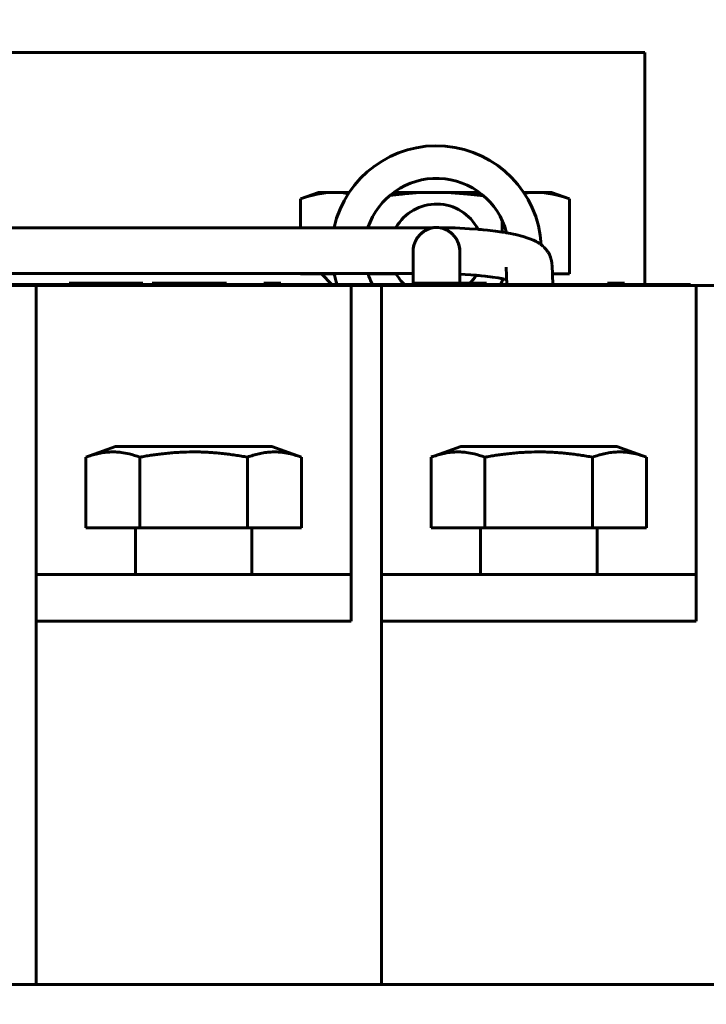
# Model space of a CAD drawing. Header units: millimetres. Extents: x 0 to 297, y 0 to 420.
# Tile 8 of 11: x 189 to 203, y 178 to 199. Entities that reach past the tile are written whole.
import ezdxf

# ---------------------------------------------------------------- set-up
doc = ezdxf.new("R2010")
doc.units = ezdxf.units.MM
doc.linetypes.add('K5LT_BASIC', pattern=[0])
doc.linetypes.add('K5LT_THIN', pattern=[0])
doc.layers.add('Системный слой', color=7, linetype='Continuous')
doc.styles.add('KDIMTEXTSTYLE', font='GOST_AU.SHX', dxfattribs={"width": 0.96, "oblique": 15, "height": 5})
doc.dimstyles.new('KDIMSTYLE (0.50)', dxfattribs={"dimtxt": 5, "dimasz": 1, "dimexe": 2, "dimexo": 0, "dimgap": 1, "dimtad": 1, "dimlfac": 2, "dimtxsty": 'KDIMTEXTSTYLE', "dimsah": 1, "dimcen": 0, "dimdle": 1, "dimadec": 0, "dimazin": 0, "dimtfac": 0.667, "dimtmove": 0, "dimatfit": 3, "dimfxl": 1, "dimtvp": 1, "dimtolj": 1, "dimtzin": 0, "dimarcsym": 0})

# ---------------------------------------------------------------- blocks, each defined once
blk = doc.blocks.new('U0')
at = {"layer": 'Системный слой', "color": 150, "linetype": 'K5LT_BASIC', "lineweight": 60, "true_color": 0x0080ff}
for p, q in [((189.105, 193.773), (195.855, 193.773)), ((196.505, 193.773), (203.13, 193.773))]:
    blk.add_line(p, q, dxfattribs=at)
blk = doc.blocks.new('U1')
at = {"layer": 'Системный слой', "color": 150, "linetype": 'K5LT_BASIC', "lineweight": 60, "true_color": 0x0080ff}
for p, q in [((195.815, 195.773), (195.49, 195.773)), ((197.655, 195.773), (196.77, 195.773))]:
    blk.add_line(p, q, dxfattribs=at)
blk = doc.blocks.new('U2')
at = {"layer": 'Системный слой', "color": 150, "linetype": 'K5LT_BASIC', "lineweight": 60, "true_color": 0x0080ff}
for p, q in [((197.655, 195.773), (198.003, 195.763)), ((198.003, 195.763), (198.351, 195.737)), ((198.351, 195.737), (198.698, 195.696))]:
    blk.add_line(p, q, dxfattribs=at)
blk = doc.blocks.new('U3')
at = {"layer": 'Системный слой', "color": 150, "linetype": 'K5LT_BASIC', "lineweight": 60, "true_color": 0x0080ff}
for p, q in [((194.768, 195.016), (194.768, 195.632)), ((194.768, 194.023), (194.768, 194.029))]:
    blk.add_line(p, q, dxfattribs=at)
blk = doc.blocks.new('U4')
at = {"layer": 'Системный слой', "color": 150, "linetype": 'K5LT_BASIC', "lineweight": 60, "true_color": 0x0080ff}
for p, q in [((196.686, 195.707), (196.94, 195.736)), ((196.94, 195.736), (196.95, 195.737)), ((196.95, 195.737), (196.97, 195.739)), ((196.97, 195.739), (197.011, 195.743)), ((197.011, 195.743), (197.091, 195.75)), ((197.091, 195.75), (197.253, 195.761)), ((197.253, 195.761), (197.575, 195.772)), ((197.575, 195.772), (197.655, 195.773))]:
    blk.add_line(p, q, dxfattribs=at)
blk = doc.blocks.new('U5')
at = {"layer": 'Системный слой', "color": 150, "linetype": 'K5LT_BASIC', "lineweight": 60, "true_color": 0x0080ff}
for p, q in [((197.655, 195.773), (198.603, 195.773)), ((199.557, 195.773), (199.82, 195.773))]:
    blk.add_line(p, q, dxfattribs=at)
blk = doc.blocks.new('U6')
at = {"layer": 'Системный слой', "color": 150, "linetype": 'K5LT_BASIC', "lineweight": 60, "true_color": 0x0080ff}
for p, q in [((199.569, 195.754), (199.653, 195.764)), ((199.653, 195.764), (199.736, 195.77)), ((199.736, 195.77), (199.82, 195.773))]:
    blk.add_line(p, q, dxfattribs=at)
blk = doc.blocks.new('U7')
at = {"layer": 'Системный слой', "color": 150, "linetype": 'K5LT_BASIC', "lineweight": 60, "true_color": 0x0080ff}
for p, q in [((195.49, 195.773), (195.592, 195.769)), ((195.592, 195.769), (195.695, 195.76)), ((195.695, 195.76), (195.797, 195.745))]:
    blk.add_line(p, q, dxfattribs=at)
blk = doc.blocks.new('U8')
at = {"layer": 'Системный слой', "color": 150, "linetype": 'K5LT_BASIC', "lineweight": 60, "true_color": 0x0080ff}
for p, q in [((197.186, 194.523), (197.186, 194.522)), ((197.186, 194.522), (197.186, 194.522)), ((197.186, 194.522), (197.186, 194.522)), ((197.186, 194.522), (197.186, 194.522)), ((197.186, 194.522), (197.186, 194.522)), ((197.186, 194.522), (197.186, 194.522)), ((197.186, 194.522), (197.186, 194.522)), ((197.186, 194.522), (197.186, 194.522)), ((197.186, 194.522), (197.186, 194.522)), ((197.186, 194.522), (197.186, 194.522)), ((197.186, 194.522), (197.186, 194.522)), ((197.186, 194.522), (197.186, 194.522)), ((197.186, 194.522), (197.186, 194.522)), ((197.186, 194.522), (197.186, 194.522)), ((197.186, 194.522), (197.186, 194.522)), ((197.186, 194.522), (197.186, 194.522)), ((197.186, 194.522), (197.186, 194.522)), ((197.186, 194.522), (197.186, 194.522)), ((197.186, 194.522), (197.186, 194.522)), ((197.186, 194.522), (197.186, 194.522)), ((197.186, 194.522), (197.186, 194.522)), ((197.186, 194.522), (197.186, 194.522)), ((197.186, 194.522), (197.186, 194.522)), ((197.186, 194.522), (197.186, 194.522)), ((197.186, 194.522), (197.186, 194.522)), ((197.186, 194.522), (197.186, 194.522)), ((197.186, 194.522), (197.186, 194.522)), ((197.186, 194.522), (197.186, 194.522)), ((197.186, 194.522), (197.186, 194.522)), ((197.186, 194.522), (197.186, 194.522)), ((197.186, 194.522), (197.186, 194.522)), ((197.186, 194.522), (197.186, 194.522)), ((197.186, 194.522), (197.186, 194.522)), ((197.186, 194.522), (197.186, 194.522)), ((197.186, 194.522), (197.186, 194.522)), ((197.186, 194.522), (197.186, 194.522)), ((197.186, 194.522), (197.186, 194.522)), ((197.186, 194.522), (197.186, 194.521)), ((197.186, 194.521), (197.186, 194.521)), ((197.186, 194.521), (197.186, 194.52)), ((197.186, 194.52), (197.186, 194.518)), ((197.186, 194.518), (197.186, 194.518)), ((197.186, 194.518), (197.186, 194.517)), ((197.186, 194.517), (197.186, 194.517)), ((197.186, 194.517), (197.186, 194.515)), ((197.186, 194.515), (197.186, 194.511)), ((197.186, 194.511), (197.186, 194.501)), ((197.186, 194.501), (197.186, 194.5)), ((197.186, 194.5), (197.186, 194.499)), ((197.186, 194.499), (197.186, 194.496)), ((197.186, 194.496), (197.186, 194.49)), ((197.186, 194.49), (197.186, 194.476)), ((197.186, 194.476), (197.186, 194.444)), ((197.186, 194.444), (197.186, 194.443)), ((197.186, 194.443), (197.186, 194.44)), ((197.186, 194.44), (197.186, 194.433)), ((197.186, 194.433), (197.186, 194.42)), ((197.186, 194.42), (197.186, 194.39)), ((197.186, 194.39), (197.186, 194.352)), ((197.186, 194.352), (197.186, 194.35)), ((197.186, 194.35), (197.186, 194.346)), ((197.186, 194.346), (197.186, 194.336)), ((197.186, 194.336), (197.186, 194.317)), ((197.186, 194.317), (197.186, 194.275)), ((197.186, 194.275), (197.186, 194.228)), ((197.186, 194.228), (197.186, 194.225)), ((197.186, 194.225), (197.186, 194.22)), ((197.186, 194.22), (197.186, 194.209)), ((197.186, 194.209), (197.186, 194.187)), ((197.186, 194.187), (197.186, 194.16)), ((197.186, 194.16), (197.186, 194.146)), ((197.186, 194.146), (197.186, 194.139)), ((197.186, 194.139), (197.186, 194.131)), ((197.186, 194.131), (197.186, 194.123)), ((197.186, 194.123), (197.186, 194.115)), ((197.186, 194.115), (197.186, 194.112)), ((197.186, 194.112), (197.186, 194.111)), ((197.186, 194.111), (197.186, 194.107)), ((197.186, 194.107), (197.186, 194.1)), ((197.186, 194.1), (197.186, 194.09)), ((197.186, 194.09), (197.186, 194.085)), ((197.186, 194.085), (197.186, 194.083)), ((197.186, 194.083), (197.186, 194.082)), ((197.186, 194.082), (197.186, 194.08)), ((197.186, 194.08), (197.186, 194.079)), ((197.186, 194.079), (197.186, 194.077)), ((197.186, 194.077), (197.186, 194.075)), ((197.186, 194.075), (197.186, 194.073)), ((197.186, 194.073), (197.186, 194.072)), ((197.186, 194.072), (197.186, 194.07)), ((197.186, 194.07), (197.186, 194.068)), ((197.186, 194.068), (197.186, 194.067)), ((197.186, 194.067), (197.186, 194.065)), ((197.186, 194.065), (197.186, 194.063)), ((197.186, 194.063), (197.186, 194.061)), ((197.186, 194.061), (197.186, 194.057)), ((197.186, 194.057), (197.186, 194.051)), ((197.186, 194.051), (197.186, 194.043)), ((197.186, 194.043), (197.186, 194.03)), ((197.186, 194.03), (197.186, 194.029)), ((197.186, 194.029), (197.186, 194.029)), ((197.186, 194.029), (197.186, 194.027)), ((197.186, 194.027), (197.186, 194.027)), ((197.186, 194.027), (197.186, 194.026)), ((197.186, 194.026), (197.186, 194.026)), ((197.186, 194.026), (197.186, 194.026)), ((197.186, 194.026), (197.186, 194.026)), ((197.186, 194.026), (197.186, 194.026)), ((197.186, 194.026), (197.186, 194.025)), ((197.186, 194.025), (197.186, 194.025)), ((197.186, 194.025), (197.186, 194.024)), ((197.186, 194.024), (197.186, 194.022)), ((197.186, 194.022), (197.186, 194.022)), ((197.186, 194.022), (197.186, 194.022)), ((197.186, 194.022), (197.186, 194.021)), ((197.186, 194.021), (197.186, 194.019)), ((197.186, 194.019), (197.186, 194.014)), ((197.186, 194.014), (197.186, 194.006)), ((197.186, 194.006), (197.186, 193.993)), ((197.186, 193.993), (197.186, 193.986)), ((197.186, 193.986), (197.186, 193.978)), ((197.186, 193.978), (197.186, 193.969)), ((197.186, 193.969), (197.186, 193.962)), ((197.186, 193.962), (197.186, 193.95)), ((197.186, 193.95), (197.186, 193.932)), ((197.186, 193.932), (197.186, 193.904)), ((197.186, 193.904), (197.186, 193.892)), ((197.186, 193.892), (197.186, 193.89)), ((197.186, 193.89), (197.186, 193.885)), ((197.186, 193.885), (197.186, 193.876)), ((197.186, 193.876), (197.186, 193.862)), ((197.186, 193.862), (197.186, 193.84)), ((197.186, 193.84), (197.186, 193.823))]:
    blk.add_line(p, q, dxfattribs=at)
blk = doc.blocks.new('U41')
at = {"layer": 'Системный слой', "color": 150, "linetype": 'K5LT_BASIC', "lineweight": 60, "true_color": 0x0080ff}
for start, end in [(14.3984, 161.4434), (198.5565, 207.8878), (332.1122, 336.9887)]:
    blk.add_arc((197.686, 194.523), 1.55, start, end, dxfattribs=at)
blk = doc.blocks.new('U42')
at = {"layer": 'Системный слой', "color": 150, "linetype": 'K5LT_BASIC', "lineweight": 60, "true_color": 0x0080ff}
for start, end in [(3.2207, 167.336), (192.664, 198.7974)]:
    blk.add_arc((197.686, 194.523), 2.25, start, end, dxfattribs=at)
blk = doc.blocks.new('U43')
at = {"layer": 'Системный слой', "color": 150, "linetype": 'K5LT_BASIC', "lineweight": 60, "true_color": 0x0080ff}
for start, end in [(27.2833, 150.4439), (209.5558, 226.4688), (315.573, 328.1319)]:
    blk.add_arc((197.686, 194.523), 1, start, end, dxfattribs=at)
blk = doc.blocks.new('U47')
at = {"layer": 'Системный слой', "color": 150, "linetype": 'K5LT_BASIC', "lineweight": 60, "true_color": 0x0080ff}
for p, q in [((181.676, 194.029), (181.677, 194.029)), ((181.677, 194.029), (181.676, 194.029)), ((181.676, 194.029), (181.676, 194.029)), ((181.676, 194.029), (181.676, 194.029)), ((181.676, 194.029), (181.677, 194.029)), ((181.677, 194.029), (181.677, 194.029)), ((181.677, 194.029), (181.677, 194.029)), ((181.677, 194.029), (181.677, 194.029)), ((181.677, 194.029), (181.677, 194.029)), ((181.677, 194.029), (181.678, 194.029)), ((181.678, 194.029), (181.679, 194.029)), ((181.679, 194.029), (181.68, 194.029)), ((181.68, 194.029), (181.68, 194.029)), ((181.68, 194.029), (181.681, 194.029)), ((181.681, 194.029), (181.681, 194.029)), ((181.681, 194.029), (181.682, 194.029)), ((181.682, 194.029), (181.686, 194.029)), ((181.686, 194.029), (181.693, 194.029)), ((181.693, 194.029), (181.694, 194.029)), ((181.694, 194.029), (181.695, 194.029)), ((181.695, 194.029), (181.697, 194.029)), ((181.697, 194.029), (181.703, 194.029)), ((181.703, 194.029), (181.715, 194.029)), ((181.715, 194.029), (181.745, 194.029)), ((181.745, 194.029), (181.747, 194.029)), ((181.747, 194.029), (181.749, 194.029)), ((181.749, 194.029), (181.754, 194.029)), ((181.754, 194.029), (181.758, 194.029)), ((181.758, 194.029), (181.764, 194.029)), ((181.764, 194.029), (181.775, 194.029)), ((181.775, 194.029), (181.783, 194.029)), ((181.783, 194.029), (181.799, 194.029)), ((181.799, 194.029), (181.814, 194.029)), ((181.814, 194.029), (181.833, 194.029)), ((181.833, 194.029), (181.835, 194.029)), ((181.835, 194.029), (181.839, 194.029)), ((181.839, 194.029), (181.847, 194.029)), ((181.847, 194.029), (181.862, 194.029)), ((181.862, 194.029), (181.896, 194.029)), ((181.896, 194.029), (181.97, 194.029)), ((181.97, 194.029), (182.149, 194.029)), ((182.149, 194.029), (182.526, 194.029)), ((182.526, 194.029), (182.551, 194.029)), ((182.551, 194.029), (183.156, 194.029)), ((183.156, 194.029), (183.814, 194.029)), ((183.814, 194.029), (184.456, 194.029)), ((184.456, 194.029), (185.741, 194.029)), ((185.741, 194.029), (188.31, 194.029)), ((188.31, 194.029), (193.442, 194.029)), ((193.442, 194.029), (196.211, 194.029)), ((196.211, 194.029), (196.215, 194.029)), ((196.215, 194.029), (196.217, 194.029)), ((196.217, 194.029), (196.219, 194.029)), ((196.219, 194.029), (196.221, 194.029)), ((196.221, 194.029), (196.225, 194.029)), ((196.225, 194.029), (196.233, 194.029)), ((196.233, 194.029), (196.25, 194.029)), ((196.25, 194.029), (196.283, 194.029)), ((196.283, 194.029), (196.349, 194.029)), ((196.349, 194.029), (196.482, 194.029)), ((196.482, 194.029), (196.748, 194.029)), ((196.748, 194.029), (197.186, 194.029)), ((198.186, 194.017), (198.536, 193.994)), ((198.536, 193.994), (198.556, 193.993)), ((198.556, 193.993), (198.566, 193.992)), ((198.566, 193.992), (198.579, 193.991)), ((198.579, 193.991), (198.601, 193.989)), ((198.601, 193.989), (198.645, 193.984)), ((198.645, 193.984), (198.729, 193.975)), ((198.729, 193.975), (198.887, 193.955)), ((198.887, 193.955), (199.009, 193.936)), ((199.009, 193.936), (199.046, 193.929)), ((199.046, 193.929), (199.064, 193.926)), ((199.064, 193.926), (199.087, 193.922)), ((199.087, 193.922), (199.113, 193.917)), ((199.113, 193.917), (199.114, 193.916)), ((199.114, 193.916), (199.115, 193.916)), ((199.115, 193.916), (199.116, 193.916)), ((199.116, 193.916), (199.116, 193.916)), ((199.116, 193.916), (199.116, 193.916)), ((199.116, 193.916), (199.116, 193.916)), ((199.116, 193.916), (199.117, 193.916)), ((199.117, 193.916), (199.117, 193.916)), ((199.117, 193.916), (199.117, 193.916)), ((199.117, 193.916), (199.118, 193.916)), ((199.118, 193.916), (199.119, 193.915)), ((199.119, 193.915), (199.119, 193.915)), ((199.119, 193.915), (199.121, 193.915)), ((199.121, 193.915), (199.124, 193.914)), ((199.124, 193.914), (199.13, 193.913)), ((199.13, 193.913), (199.141, 193.911)), ((199.141, 193.911), (199.16, 193.906)), ((199.16, 193.906), (199.184, 193.901)), ((199.184, 193.901), (199.19, 193.899))]:
    blk.add_line(p, q, dxfattribs=at)
blk = doc.blocks.new('U48')
at = {"layer": 'Системный слой', "color": 150, "linetype": 'K5LT_BASIC', "lineweight": 60, "true_color": 0x0080ff}
for p, q in [((181.676, 194.029), (197.186, 194.029)), ((198.186, 194.017), (198.536, 193.994)), ((198.536, 193.994), (198.556, 193.993)), ((198.556, 193.993), (198.566, 193.992)), ((198.566, 193.992), (198.579, 193.991)), ((198.579, 193.991), (198.601, 193.989)), ((198.601, 193.989), (198.644, 193.984)), ((198.644, 193.984), (198.729, 193.975)), ((198.729, 193.975), (198.887, 193.955)), ((198.887, 193.955), (199.009, 193.936)), ((199.009, 193.936), (199.046, 193.929)), ((199.046, 193.929), (199.064, 193.926)), ((199.064, 193.926), (199.087, 193.922)), ((199.087, 193.922), (199.113, 193.917)), ((199.113, 193.917), (199.114, 193.916)), ((199.114, 193.916), (199.115, 193.916)), ((199.115, 193.916), (199.116, 193.916)), ((199.116, 193.916), (199.116, 193.916)), ((199.116, 193.916), (199.116, 193.916)), ((199.116, 193.916), (199.116, 193.916)), ((199.116, 193.916), (199.117, 193.916)), ((199.117, 193.916), (199.117, 193.916)), ((199.117, 193.916), (199.117, 193.916)), ((199.117, 193.916), (199.118, 193.916)), ((199.118, 193.916), (199.119, 193.915)), ((199.119, 193.915), (199.119, 193.915)), ((199.119, 193.915), (199.121, 193.915)), ((199.121, 193.915), (199.124, 193.914)), ((199.124, 193.914), (199.13, 193.913)), ((199.13, 193.913), (199.141, 193.911)), ((199.141, 193.911), (199.16, 193.906)), ((199.16, 193.906), (199.184, 193.901)), ((199.184, 193.901), (199.19, 193.899))]:
    blk.add_line(p, q, dxfattribs=at)
blk = doc.blocks.new('U52')
at = {"layer": 'Системный слой', "color": 150, "linetype": 'K5LT_BASIC', "lineweight": 60, "true_color": 0x0080ff}
for p, q in [((181.696, 195.016), (197.609, 195.016)), ((197.765, 195.015), (197.769, 195.015)), ((197.769, 195.015), (197.77, 195.015)), ((197.77, 195.015), (197.773, 195.015)), ((197.773, 195.015), (197.777, 195.015)), ((197.777, 195.015), (197.787, 195.015)), ((197.787, 195.015), (197.807, 195.015)), ((197.807, 195.015), (197.847, 195.014)), ((197.847, 195.014), (197.928, 195.013)), ((197.928, 195.013), (198.087, 195.009)), ((198.087, 195.009), (198.397, 194.993)), ((198.397, 194.993), (198.575, 194.981)), ((198.575, 194.981), (198.594, 194.979)), ((198.594, 194.979), (198.603, 194.979)), ((198.603, 194.979), (198.607, 194.978)), ((198.607, 194.978), (198.618, 194.977)), ((198.618, 194.977), (198.642, 194.975)), ((198.642, 194.975), (198.688, 194.971)), ((198.688, 194.971), (198.78, 194.962)), ((198.78, 194.962), (198.955, 194.942)), ((198.955, 194.942), (199.095, 194.923)), ((199.095, 194.923), (199.096, 194.923)), ((199.096, 194.923), (199.096, 194.923)), ((199.096, 194.923), (199.096, 194.923)), ((199.096, 194.923), (199.097, 194.923)), ((199.097, 194.923), (199.097, 194.922)), ((199.097, 194.922), (199.097, 194.922)), ((199.097, 194.922), (199.098, 194.922)), ((199.098, 194.922), (199.098, 194.922)), ((199.098, 194.922), (199.099, 194.922)), ((199.099, 194.922), (199.099, 194.922)), ((199.099, 194.922), (199.1, 194.922)), ((199.1, 194.922), (199.103, 194.922)), ((199.103, 194.922), (199.108, 194.921)), ((199.108, 194.921), (199.117, 194.919)), ((199.117, 194.919), (199.136, 194.916)), ((199.136, 194.916), (199.175, 194.91)), ((199.175, 194.91), (199.188, 194.908)), ((199.188, 194.908), (199.274, 194.892)), ((199.274, 194.892), (199.339, 194.879)), ((199.339, 194.879), (199.383, 194.87)), ((199.383, 194.87), (199.542, 194.829)), ((199.542, 194.829), (199.766, 194.747)), ((199.766, 194.747), (199.824, 194.718)), ((199.824, 194.718), (199.844, 194.707)), ((199.844, 194.707), (199.852, 194.702)), ((199.852, 194.702), (199.853, 194.702)), ((199.853, 194.702), (199.856, 194.7)), ((199.856, 194.7), (199.859, 194.699)), ((199.859, 194.699), (199.86, 194.698)), ((199.86, 194.698), (199.861, 194.697)), ((199.861, 194.697), (199.862, 194.697)), ((199.862, 194.697), (199.863, 194.696)), ((199.863, 194.696), (199.864, 194.696)), ((199.864, 194.696), (199.865, 194.695)), ((199.865, 194.695), (199.868, 194.693)), ((199.868, 194.693), (199.871, 194.691)), ((199.871, 194.691), (199.872, 194.691)), ((199.872, 194.691), (199.873, 194.69)), ((199.873, 194.69), (199.875, 194.688)), ((199.875, 194.688), (199.88, 194.685)), ((199.88, 194.685), (199.886, 194.682)), ((199.886, 194.682), (199.889, 194.68)), ((199.889, 194.68), (199.893, 194.677)), ((199.893, 194.677), (199.897, 194.675)), ((199.897, 194.675), (199.902, 194.671)), ((199.902, 194.671), (199.908, 194.667)), ((199.908, 194.667), (199.909, 194.666)), ((199.909, 194.666), (199.91, 194.665)), ((199.91, 194.665), (199.913, 194.663)), ((199.913, 194.663), (199.917, 194.661)), ((199.917, 194.661), (199.92, 194.658)), ((199.92, 194.658), (199.924, 194.655)), ((199.924, 194.655), (199.93, 194.651)), ((199.93, 194.651), (199.933, 194.649)), ((199.933, 194.649), (199.934, 194.648)), ((199.934, 194.648), (199.935, 194.647)), ((199.935, 194.647), (199.938, 194.645)), ((199.938, 194.645), (199.943, 194.641)), ((199.943, 194.641), (199.947, 194.638)), ((199.947, 194.638), (199.95, 194.635)), ((199.95, 194.635), (199.954, 194.632)), ((199.954, 194.632), (199.959, 194.628)), ((199.959, 194.628), (199.966, 194.622)), ((199.966, 194.622), (199.968, 194.62)), ((199.968, 194.62), (199.969, 194.619)), ((199.969, 194.619), (199.97, 194.618)), ((199.97, 194.618), (199.972, 194.616)), ((199.972, 194.616), (199.976, 194.613)), ((199.976, 194.613), (199.978, 194.611)), ((199.978, 194.611), (199.979, 194.61)), ((199.979, 194.61), (199.98, 194.609)), ((199.98, 194.609), (199.981, 194.609)), ((199.981, 194.609), (199.982, 194.607)), ((199.982, 194.607), (199.984, 194.606)), ((199.984, 194.606), (199.986, 194.603)), ((199.986, 194.603), (199.99, 194.6)), ((199.99, 194.6), (199.99, 194.6))]:
    blk.add_line(p, q, dxfattribs=at)
blk = doc.blocks.new('KDIMARROW_01')
at = {"layer": 'Системный слой'}
blk.add_hatch(color=0, dxfattribs=at).paths.add_polyline_path([(-5, -0.658), (0, 0), (-5, 0.658), (-4.5, 0)])
at = {"layer": 'Системный слой', "color": 0, "linetype": 'K5LT_THIN', "lineweight": 18}
for p, q in [((-4.5, 0), (-5, 0.658)), ((-5, 0.658), (0, 0)), ((0, 0), (-5, -0.658)), ((-5, -0.658), (-4.5, 0)), ((0, 0), (-1, 0))]:
    blk.add_line(p, q, dxfattribs=at)

msp = doc.modelspace()

# ---------------------------------------------------------------- linework, layer by layer
at = {"layer": 'Системный слой', "color": 150, "linetype": 'K5LT_BASIC', "lineweight": 60, "true_color": 0x0080ff}
for p, q in [((132.1547, 198.7725), (202.1547, 198.7725)), ((202.1547, 198.7725), (202.1547, 193.7975)), ((195.1547, 195.7725), (194.7679, 195.6317)), ((195.4896, 195.7725), (195.1547, 195.7725)), ((200.1547, 195.7725), (199.8197, 195.7725)), ((200.1547, 195.7725), (200.5414, 195.6317)), ((200.5414, 194.0225), (200.5414, 195.6317)), ((199.098, 194.9223), (199.098, 195.162)), ((197.1861, 194.5227), (197.1861, 194.5222)), ((197.1861, 194.5227), (197.1861, 194.5225)), ((197.1861, 194.5225), (197.1861, 193.8225)), ((198.1861, 194.5225), (198.1861, 193.8225)), ((200.1635, 194.2108), (200.1803, 193.7975)), ((200.1635, 194.2108), (200.1803, 193.7975)), ((195.4923, 194.0225), (194.7679, 194.0225)), ((195.4447, 193.7975), (195.2197, 194.0225)), ((196.8201, 194.0225), (196.2189, 194.0225)), ((199.1797, 194.1667), (199.1946, 193.7975)), ((199.1797, 194.1667), (199.1946, 193.7975)), ((200.5414, 194.0225), (200.1712, 194.0225)), ((159.6297, 193.7975), (203.1297, 193.7975)), ((189.1047, 193.7725), (188.4547, 193.7725)), ((195.8547, 193.7725), (189.1047, 193.7725)), ((189.1047, 178.7725), (189.1047, 193.7725)), ((189.8094, 193.7975), (189.8094, 193.8225)), ((191.3862, 193.8225), (189.8094, 193.8225)), ((191.3862, 193.7975), (191.3862, 193.8225)), ((191.5923, 193.7975), (191.5923, 193.8225)), ((191.653, 193.8225), (191.5923, 193.8225)), ((191.653, 193.8225), (191.653, 193.7975)), ((193.1843, 193.8225), (191.653, 193.8225)), ((193.1843, 193.7975), (193.1843, 193.8225)), ((194.0121, 193.8225), (193.9818, 193.8225)), ((193.9818, 193.8225), (193.9818, 193.7975)), ((194.0121, 193.7975), (194.0121, 193.8225)), ((194.0273, 193.8225), (194.0121, 193.8225)), ((194.0273, 193.7975), (194.0273, 193.8225)), ((194.2547, 193.8225), (194.0273, 193.8225)), ((194.2547, 193.7975), (194.2547, 193.8225)), ((194.285, 193.8225), (194.2547, 193.8225)), ((194.285, 193.7975), (194.285, 193.8225)), ((194.3457, 193.8225), (194.285, 193.8225)), ((194.3457, 193.7975), (194.3457, 193.8225)), ((195.8547, 193.7725), (195.8547, 186.5725)), ((196.5047, 193.7725), (195.8547, 193.7725)), ((196.5047, 178.7725), (196.5047, 193.7725)), ((203.2547, 193.7725), (196.5047, 193.7725)), ((198.7606, 193.8225), (197.1839, 193.8225)), ((197.1839, 193.7975), (197.1839, 193.8225)), ((198.7606, 193.7975), (198.7606, 193.8225)), ((198.9972, 193.7975), (198.9972, 193.8225)), ((200.5611, 193.7975), (200.5611, 193.8225)), ((201.3563, 193.8225), (201.3563, 193.7975)), ((201.3866, 193.8225), (201.3563, 193.8225)), ((201.4017, 193.8225), (201.3866, 193.8225)), ((201.3866, 193.7975), (201.3866, 193.8225)), ((201.4017, 193.7975), (201.4017, 193.8225)), ((201.6292, 193.8225), (201.4017, 193.8225)), ((201.6595, 193.8225), (201.6292, 193.8225)), ((201.6292, 193.7975), (201.6292, 193.8225)), ((201.6595, 193.7975), (201.6595, 193.8225)), ((201.7201, 193.8225), (201.6595, 193.8225)), ((201.7201, 193.7975), (201.7201, 193.8225)), ((203.1297, 193.7725), (203.1297, 193.7975)), ((203.9047, 193.7725), (203.2547, 193.7725)), ((203.2547, 193.7725), (203.2547, 186.5725)), ((190.8047, 190.3225), (190.1703, 190.0916)), ((194.1547, 190.3225), (190.8047, 190.3225)), ((190.8047, 190.3225), (194.1547, 190.3225)), ((194.1547, 190.3225), (194.7891, 190.0916)), ((198.2047, 190.3225), (197.5703, 190.0916)), ((198.2047, 190.3225), (201.5547, 190.3225)), ((201.5547, 190.3225), (198.2047, 190.3225)), ((201.5547, 190.3225), (202.1891, 190.0916)), ((190.1703, 188.5725), (190.1703, 190.0916)), ((191.325, 188.5725), (191.325, 190.0916)), ((193.6344, 190.0916), (193.6344, 188.5725)), ((194.7891, 188.5725), (194.7891, 190.0916)), ((197.5703, 188.5725), (197.5703, 190.0916)), ((198.725, 188.5725), (198.725, 190.0916)), ((201.0344, 190.0916), (201.0344, 188.5725)), ((202.1891, 188.5725), (202.1891, 190.0916)), ((190.1703, 188.5725), (191.325, 188.5725)), ((191.2297, 187.5725), (191.2297, 188.5725)), ((191.325, 188.5725), (193.6344, 188.5725)), ((193.6344, 188.5725), (194.7891, 188.5725)), ((193.7297, 187.5725), (193.7297, 188.5725)), ((197.5703, 188.5725), (198.725, 188.5725)), ((198.6297, 187.5725), (198.6297, 188.5725)), ((198.725, 188.5725), (201.0344, 188.5725)), ((201.0344, 188.5725), (202.1891, 188.5725)), ((201.1297, 187.5725), (201.1297, 188.5725)), ((189.1047, 186.5725), (189.1047, 187.5725)), ((189.1047, 187.5725), (195.8547, 187.5725)), ((195.8547, 186.5725), (195.8547, 187.5725)), ((196.5047, 186.5725), (196.5047, 187.5725)), ((196.5047, 187.5725), (203.2547, 187.5725)), ((203.2547, 186.5725), (203.2547, 187.5725)), ((195.8547, 186.5725), (189.1047, 186.5725)), ((189.1047, 186.5725), (189.1047, 178.7725)), ((195.8547, 186.5725), (189.1047, 186.5725)), ((203.2547, 186.5725), (196.5047, 186.5725)), ((196.5047, 186.5725), (196.5047, 178.7725)), ((203.2547, 186.5725), (196.5047, 186.5725)), ((117.1547, 178.7725), (217.1547, 178.7725))]:
    msp.add_line(p, q, dxfattribs=at)
for points in [[(194.7679, 195.6317), (195.0085, 195.7193), (195.249, 195.7725), (195.4896, 195.7725)], [(199.8197, 195.7725), (200.0603, 195.7725), (200.3008, 195.7193), (200.5414, 195.6317)]]:
    msp.add_open_spline(points, degree=3, dxfattribs=at)
for points, knots in [([(198.1861, 194.5225), (198.1861, 194.5231), (198.1861, 194.5238), (198.1861, 194.5248), (198.1861, 194.5252), (198.1861, 194.5263), (198.1861, 194.5269), (198.186, 194.5284), (198.186, 194.5292), (198.186, 194.5317), (198.186, 194.5334), (198.1859, 194.5365), (198.1858, 194.538), (198.1857, 194.5405), (198.1857, 194.5416), (198.1855, 194.546), (198.1853, 194.5493), (198.1846, 194.5593), (198.184, 194.566), (198.182, 194.5826), (198.1806, 194.5926), (198.1763, 194.6157), (198.1733, 194.6289), (198.1637, 194.6635), (198.1562, 194.6846), (198.138, 194.7269), (198.1271, 194.748), (198.102, 194.7894), (198.0877, 194.8096), (198.0559, 194.8487), (198.0384, 194.8674), (198.0008, 194.9023), (197.9807, 194.9185), (197.939, 194.9475), (197.9174, 194.9604), (197.8734, 194.9824), (197.8511, 194.9917), (197.8074, 195.0061), (197.7859, 195.0101), (197.764, 195.0156), (197.7631, 195.0157), (197.741, 195.0196), (197.7196, 195.0218), (197.6772, 195.0229), (197.6565, 195.022), (197.6271, 195.0186), (197.6183, 195.0174), (197.5975, 195.0135), (197.5856, 195.0111), (197.5523, 195.0024), (197.5312, 194.9954), (197.4891, 194.978), (197.4681, 194.9675), (197.4267, 194.9433), (197.4063, 194.9295), (197.367, 194.8986), (197.3481, 194.8814), (197.3126, 194.8445), (197.2961, 194.8247), (197.2662, 194.7834), (197.2528, 194.7618), (197.2299, 194.7179), (197.2201, 194.6956), (197.2045, 194.651), (197.1985, 194.6288), (197.19, 194.5848), (197.1874, 194.5631), (197.1864, 194.5388), (197.1863, 194.5362), (197.1862, 194.5313), (197.1861, 194.529), (197.1861, 194.5261), (197.1861, 194.5256), (197.1861, 194.5244), (197.1861, 194.5239), (197.1861, 194.5232), (197.1861, 194.523), (197.1861, 194.5228), (197.1861, 194.5227), (197.1861, 194.5227)], [0, 0, 0, 0, 0.0304589, 0.0304589, 0.0505821, 0.0505821, 0.080994, 0.080994, 0.1216947, 0.1216947, 0.2021556, 0.2021556, 0.2723253, 0.2723253, 0.3237771, 0.3237771, 0.486559, 0.486559, 0.8080177, 0.8080177, 1.2941932, 1.2941932, 1.9450855, 1.9450855, 3.0257182, 3.0257182, 4.1643869, 4.1643869, 5.3562348, 5.3562348, 6.5870454, 6.5870454, 7.8225547, 7.8225547, 9.0315285, 9.0315285, 10.1865104, 10.1865104, 11.2376565, 11.2376565, 11.2783174, 11.2783174, 12.3175403, 12.3175403, 13.3058837, 13.3058837, 13.7351049, 13.7351049, 14.321495, 14.321495, 15.3891994, 15.3891994, 16.5132005, 16.5132005, 17.6946685, 17.6946685, 18.9194713, 18.9194713, 20.1568633, 20.1568633, 21.374789, 21.374789, 22.5417871, 22.5417871, 23.6500955, 23.6500955, 24.6982403, 24.6982403, 24.8249384, 24.8249384, 24.9347819, 24.9347819, 24.9622428, 24.9622428, 24.9897037, 24.9897037, 24.996568, 24.996568, 25, 25, 25, 25]), ([(198.1861, 194.5225), (198.1861, 194.7843), (197.9479, 195.0225), (197.4243, 195.0225), (197.1861, 194.7843), (197.1861, 194.5225)], [0, 0, 0, 0, 0.5, 0.5, 1, 1, 1, 1]), ([(199.9901, 194.5996), (199.9927, 194.5971), (199.995, 194.5948), (200.0024, 194.5873), (200.0071, 194.5825), (200.0202, 194.5685), (200.0286, 194.5588), (200.0504, 194.5322), (200.0639, 194.5135), (200.0877, 194.4758), (200.0982, 194.457), (200.1162, 194.4194), (200.1241, 194.4005), (200.1374, 194.3629), (200.1429, 194.3444), (200.1481, 194.3228), (200.1487, 194.3202), (200.1509, 194.3106), (200.1524, 194.3035), (200.1544, 194.2929), (200.1551, 194.2893), (200.156, 194.2838), (200.1563, 194.282), (200.1567, 194.2792), (200.1569, 194.2783), (200.1572, 194.2764), (200.1573, 194.2755), (200.1576, 194.2737), (200.1577, 194.2728), (200.1581, 194.2704), (200.1583, 194.2688), (200.159, 194.2639), (200.1594, 194.2607), (200.1606, 194.251), (200.1612, 194.2445), (200.1626, 194.229), (200.1632, 194.2199), (200.1635, 194.2108)], [0, 0, 0, 0, 0.8023195, 0.8023195, 2.3333388, 2.3333388, 5.0653521, 5.0653521, 9.6810519, 9.6810519, 13.6582988, 13.6582988, 17.2795075, 17.2795075, 20.5781259, 20.5781259, 21.0317794, 21.0317794, 22.2378225, 22.2378225, 22.8496108, 22.8496108, 23.1599521, 23.1599521, 23.3173786, 23.3173786, 23.4748051, 23.4748051, 23.6152121, 23.6152121, 23.8875164, 23.8875164, 24.42787, 24.42787, 25.5000676, 25.5000676, 27, 27, 27, 27]), ([(190.1703, 190.0916), (190.2524, 190.1215), (190.3766, 190.1595), (190.5438, 190.1911), (190.6719, 190.2041), (190.7995, 190.2052), (190.9403, 190.1933), (191.1149, 190.1608), (191.248, 190.1196), (191.325, 190.0916)], [0, 0, 0, 0, 2.1346111, 3.2266966, 4.343107, 5.4638669, 6.5420832, 8.0012634, 10, 10, 10, 10]), ([(191.325, 190.0916), (191.3441, 190.0951), (191.3828, 190.102), (191.4413, 190.112), (191.5001, 190.1217), (191.5781, 190.1338), (191.6754, 190.1479), (191.7754, 190.1606), (191.8586, 190.17), (191.9251, 190.1769), (191.9917, 190.183), (192.058, 190.1883), (192.1244, 190.1929), (192.191, 190.1968), (192.2575, 190.1999), (192.3888, 190.2044), (192.542, 190.2051), (192.7163, 190.1996), (192.8473, 190.1925), (192.978, 190.1824), (193.1091, 190.1695), (193.2397, 190.1538), (193.3491, 190.1386), (193.4365, 190.1253), (193.5022, 190.1147), (193.5682, 190.1035), (193.6123, 190.0956), (193.6344, 190.0916)], [0, 0, 0, 0, 0.000116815, 0.00023363, 0.0003504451, 0.0004672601, 0.0007008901, 0.0009345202, 0.0010674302, 0.0012003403, 0.0013332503, 0.0014661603, 0.0015990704, 0.0017319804, 0.0018648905, 0.0019978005, 0.0025211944, 0.0027828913, 0.0030445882, 0.0033062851, 0.003567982, 0.0038296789, 0.0040913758, 0.0042232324, 0.004355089, 0.0044869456, 0.0046188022, 0.0046188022, 0.0046188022, 0.0046188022]), ([(193.6344, 190.0916), (193.7165, 190.1215), (193.8407, 190.1595), (194.0079, 190.1911), (194.136, 190.2041), (194.2636, 190.2052), (194.4044, 190.1933), (194.579, 190.1608), (194.7121, 190.1196), (194.7891, 190.0916)], [0, 0, 0, 0, 2.1346111, 3.2266966, 4.343107, 5.4638669, 6.5420832, 8.0012634, 10, 10, 10, 10]), ([(197.5703, 190.0916), (197.6524, 190.1215), (197.7766, 190.1595), (197.9438, 190.1911), (198.0719, 190.2041), (198.1995, 190.2052), (198.3403, 190.1933), (198.5149, 190.1608), (198.648, 190.1196), (198.725, 190.0916)], [0, 0, 0, 0, 2.1346111, 3.2266966, 4.343107, 5.4638669, 6.5420832, 8.0012634, 10, 10, 10, 10]), ([(198.725, 190.0916), (198.7441, 190.0951), (198.7828, 190.102), (198.8413, 190.112), (198.9001, 190.1217), (198.9781, 190.1338), (199.0754, 190.1479), (199.1754, 190.1606), (199.2586, 190.17), (199.3251, 190.1769), (199.3917, 190.183), (199.458, 190.1883), (199.5244, 190.1929), (199.591, 190.1968), (199.6575, 190.1999), (199.7888, 190.2044), (199.942, 190.2051), (200.1163, 190.1996), (200.2473, 190.1925), (200.378, 190.1824), (200.5091, 190.1695), (200.6397, 190.1538), (200.7491, 190.1386), (200.8365, 190.1253), (200.9022, 190.1147), (200.9682, 190.1035), (201.0123, 190.0956), (201.0344, 190.0916)], [0, 0, 0, 0, 0.000116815, 0.00023363, 0.0003504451, 0.0004672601, 0.0007008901, 0.0009345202, 0.0010674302, 0.0012003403, 0.0013332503, 0.0014661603, 0.0015990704, 0.0017319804, 0.0018648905, 0.0019978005, 0.0025211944, 0.0027828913, 0.0030445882, 0.0033062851, 0.003567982, 0.0038296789, 0.0040913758, 0.0042232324, 0.004355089, 0.0044869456, 0.0046188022, 0.0046188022, 0.0046188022, 0.0046188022]), ([(201.0344, 190.0916), (201.1165, 190.1215), (201.2407, 190.1595), (201.4079, 190.1911), (201.536, 190.2041), (201.6636, 190.2052), (201.8044, 190.1933), (201.979, 190.1608), (202.1121, 190.1196), (202.1891, 190.0916)], [0, 0, 0, 0, 2.1346111, 3.2266966, 4.343107, 5.4638669, 6.5420832, 8.0012634, 10, 10, 10, 10])]:
    msp.add_open_spline(points, degree=3, knots=knots, dxfattribs=at)

# ---------------------------------------------------------------- block references
at = {"layer": 'Системный слой'}
for name in ['U42', 'U41', 'U1', 'U7', 'U4', 'U2', 'U5', 'U6', 'U3', 'U43', 'U52', 'U8', 'U47', 'U48', 'U0']:
    msp.add_blockref(name, (0, 0), dxfattribs=at)

# ---------------------------------------------------------------- dimensions: what is measured, and where the dimension line sits
at = {"layer": 'Системный слой', "color": 7}
msp.add_linear_dim(base=(107.1547, 218.7725), p1=(227.1547, 169.7725), p2=(107.1547, 170.2725), location=(167.1547, 218.7725), text='\\H5.0;\\W0.965;\\Q15;\\H5.0;\\W0.965;\\Q15;\\Q15;Ш', dimstyle='KDIMSTYLE (0.50)', override={"dimexo": 0, "dimblk1": 'KDIMARROW_01', "dimblk2": 'KDIMARROW_01', "dimse1": 0, "dimse2": 0, "dimclrt": 7, "dimtolj": 1}, dxfattribs=at).render()

doc.saveas('drawing.dxf')
